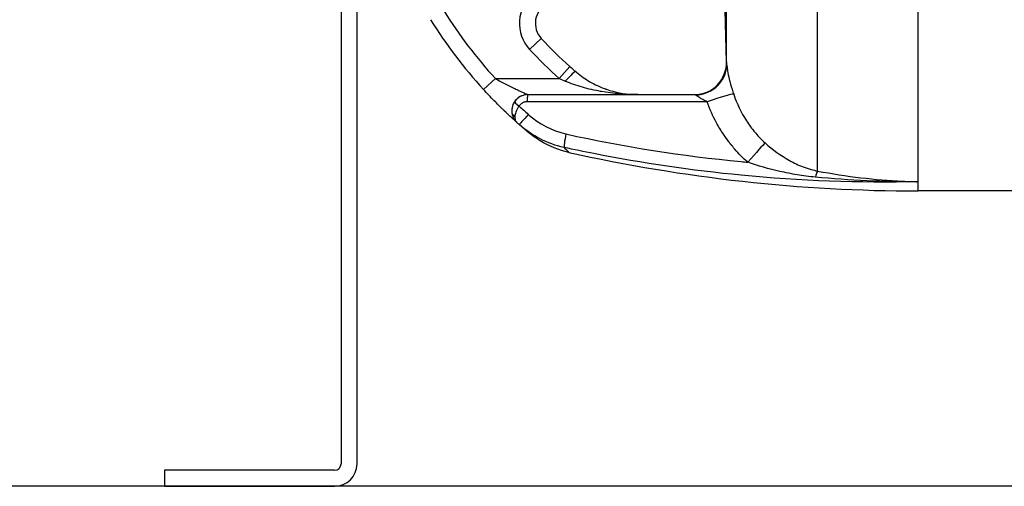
# Model space of a CAD drawing. Header units: millimetres. Extents: x -309 to 8091, y -6405 to -465.
# Tile 29 of 57: x 575 to 882, y -2812 to -2667. Entities that reach past the tile are written whole.
import ezdxf

# ---------------------------------------------------------------- set-up
doc = ezdxf.new("R2010")
doc.units = ezdxf.units.MM
doc.header["$LTSCALE"] = 20
doc.layers.add('02-LINIE-035', color=2, linetype='CONTINUOUS')
doc.layers.add('03-LINIE-050', color=3, linetype='CONTINUOUS')

msp = doc.modelspace()

# ---------------------------------------------------------------- linework, layer by layer
at = {"layer": '02-LINIE-035'}
for p, q in [((824.23, -2713.98), (824.23, -2460.4)), ((795.89, -2680.65), (795.89, -2493.73)), ((675.64, -2537.19), (675.64, -2805.19)), ((680.64, -2805.19), (680.64, -2537.19)), ((794.52, -2632.74), (795.76, -2679.98)), ((855.64, -2717.32), (855.64, -2643.83)), ((738.1, -2672.7), (734.43, -2676.1)), ((795.84, -2679.94), (795.76, -2679.93)), ((747.03, -2681.45), (743.71, -2685.19)), ((720.09, -2688.57), (723.77, -2685.19)), ((723.77, -2685.19), (743.71, -2685.19)), ((733.89, -2690.19), (733.9, -2690.19)), ((733.9, -2690.19), (785.84, -2690.19)), ((855.64, -2720.19), (855.64, -2717.32)), ((889.76, -2720.19), (855.64, -2720.19)), ((620.64, -2807.19), (620.64, -2812.19)), ((673.64, -2807.19), (620.64, -2807.19)), ((620.64, -2812.19), (673.64, -2812.19))]:
    msp.add_line(p, q, dxfattribs=at)
for centre, radius, start, end in [((743.24, -2667.95), 12, 129.8488, 222.7389), ((743.24, -2667.95), 7, 118.8325, 222.7389), ((830.64, -2587.19), 145, 212.0754, 222.5211), ((830.64, -2587.19), 150, 212.0754, 222.5211), ((830.64, -2587.19), 126, 222.7389, 228.4253), ((830.64, -2587.19), 131, 222.7389, 228.4253), ((733.89, -2695.19), 5, 90, 180.9252), ((855.64, -2220.19), 500, 257.4174, 270), ((673.64, -2805.19), 7, 270, 0), ((673.64, -2805.19), 2, 270, 0)]:
    msp.add_arc(centre, radius, start, end, dxfattribs=at)
for centre, major_axis, ratio, start_param, end_param in [((785.84, -2680.19), (0, -10), 0.999978, 0, 1.596108), ((745.57, -2686.81), (3.25, 3.8), 0.105656, 0, 1.44771), ((785.89, -2680.9), (9.99, 0.46), 0.941438, 4.704327, 6.260479), ((751.59, -2683.93), (-23.96, 9.36), 0.162972, 1.299884, 1.380622), ((731.4, -2693.52), (-1.66, 1.12), 0.145795, 0.008816, 1.542827), ((733.9, -2692.19), (0, 2), 0.105084, 0, 1.673623), ((788.73, -2693.41), (9.44, 3.3), 0.061815, 0.116703, 1.438231), ((832.53, -2586.21), (67.28, -131.55), 0.999934, 5.054648, 5.080664), ((730.92, -2695.59), (-1.98, -0.26), 0.601883, 0, 0.942653), ((734.24, -2694.37), (-3.91, -4.24), 0.861739, 5.660318, 5.721192), ((730.95, -2695.77), (-1.96, -0.39), 0.620947, 0, 0.865115), ((734.37, -2694.49), (-3.93, -4.22), 0.529098, 5.661266, 5.722081), ((734.55, -2695.78), (-3.31, -3.74), 0.004968, 4.865162, 6.283185), ((830.62, -2587.2), (-72.6, 131.25), 0.999897, 1.904208, 1.911943), ((746.3, -2701.82), (-1.06, -4.89), 0.076337, 4.85735, 6.145479), ((801.4, -2712.54), (6.63, 7.48), 0.0082, 0.211435, 1.403277), ((822.56, -2723.57), (1.88, 9.82), 0.074371, 0.232232, 0.687786)]:
    msp.add_ellipse(centre, major_axis=major_axis, ratio=ratio, start_param=start_param, end_param=end_param, dxfattribs=at)
for points in [[(795.84, -2679.94), (795.85, -2679.94), (795.87, -2680.18), (795.89, -2680.65)], [(747.03, -2681.45), (747.62, -2681.98), (748.22, -2682.5), (748.81, -2683.01)], [(748.81, -2683.01), (748.9, -2683.08), (748.99, -2683.15), (749.08, -2683.23)], [(733.9, -2690.19), (732.25, -2690.19), (730.66, -2691.04), (729.74, -2692.41)], [(786.25, -2690.31), (786.11, -2690.23), (785.98, -2690.19), (785.84, -2690.19)], [(734.03, -2696.33), (737.38, -2699.33), (741.39, -2701.48), (745.78, -2702.45)], [(745.2, -2706.65), (740, -2705.54), (735.22, -2703.05), (731.23, -2699.52)], [(733.2, -2701.24), (732.99, -2701.05), (732.71, -2700.81), (732.4, -2700.54)], [(733.19, -2701.22), (732.98, -2701.05), (732.73, -2700.83), (732.45, -2700.59)], [(746.72, -2708.18), (746.72, -2708.18), (746.72, -2708.18), (746.72, -2708.18)], [(855.64, -2717.32), (844.93, -2717.4), (834.22, -2716.92), (823.55, -2715.9)]]:
    msp.add_open_spline(points, degree=3, dxfattribs=at)
for points, knots in [([(749.08, -2683.23), (750.42, -2684.35), (751.84, -2685.33), (754.83, -2687.06), (756.43, -2687.8), (758.03, -2688.38)], [0, 0, 0, 0, 0.529178, 0.529178, 1.103805, 1.103805, 1.103805, 1.103805]), ([(795.89, -2680.65), (795.92, -2681.16), (796.01, -2682.26), (796.38, -2684), (796.74, -2685.74), (797.37, -2687.96), (798.08, -2690.06)], [0, 0, 0, 0, 0.5, 0.5, 0.5, 1, 1, 1, 1]), ([(723.77, -2685.19), (724.85, -2685.78), (725.93, -2686.35), (727.01, -2686.9), (727.86, -2687.34), (728.72, -2687.76), (729.55, -2688.17), (729.74, -2688.26), (729.94, -2688.36), (730.13, -2688.45), (730.61, -2688.68), (731.08, -2688.9), (731.54, -2689.12), (731.78, -2689.23), (732.02, -2689.34), (732.24, -2689.44), (732.41, -2689.52), (732.57, -2689.6), (732.73, -2689.67), (732.96, -2689.77), (733.17, -2689.87), (733.36, -2689.95), (733.44, -2689.99), (733.51, -2690.02), (733.58, -2690.05), (733.77, -2690.14), (733.89, -2690.19), (733.89, -2690.19)], [0, 0, 0, 0, 0.279238, 0.279238, 0.279238, 0.5, 0.5, 0.5, 0.552002, 0.552002, 0.552002, 0.681286, 0.681286, 0.681286, 0.75, 0.75, 0.75, 0.800923, 0.800923, 0.800923, 0.875, 0.875, 0.875, 0.906681, 0.906681, 0.906681, 1, 1, 1, 1]), ([(768.3, -2690.19), (764.47, -2690.19), (760.62, -2689.89), (756.82, -2689.23), (756.73, -2689.21), (756.65, -2689.2), (756.57, -2689.18), (754.68, -2688.84), (752.78, -2688.42), (750.9, -2687.88), (749.09, -2687.36), (747.32, -2686.75), (745.57, -2686)], [0, 0, 0, 0, 0.5, 0.5, 0.5, 0.510879, 0.510879, 0.510879, 0.760128, 0.760128, 0.760128, 1, 1, 1, 1]), ([(730.37, -2698.75), (730.33, -2698.71), (730.28, -2698.67), (730.23, -2698.63), (730.02, -2698.44), (729.72, -2698.16), (729.36, -2697.83), (729.14, -2697.64), (728.91, -2697.42), (728.66, -2697.19), (728.49, -2697.03), (728.31, -2696.87), (728.12, -2696.69), (727.66, -2696.26), (727.17, -2695.79), (726.66, -2695.31), (726.46, -2695.11), (726.25, -2694.91), (726.04, -2694.7), (725.2, -2693.89), (724.32, -2693.01), (723.43, -2692.1), (722.32, -2690.97), (721.2, -2689.79), (720.09, -2688.57)], [0, 0, 0, 0, 0.03379, 0.03379, 0.03379, 0.169557, 0.169557, 0.169557, 0.25, 0.25, 0.25, 0.306466, 0.306466, 0.306466, 0.444259, 0.444259, 0.444259, 0.5, 0.5, 0.5, 0.721826, 0.721826, 0.721826, 1, 1, 1, 1]), ([(758.03, -2688.38), (758.1, -2688.41), (758.17, -2688.43), (758.24, -2688.46), (758.28, -2688.47), (758.31, -2688.48), (758.34, -2688.49), (758.36, -2688.5), (758.39, -2688.51), (758.41, -2688.52)], [0.4841756, 0.4841756, 0.4841756, 0.4841756, 0.49512044, 0.49512044, 0.49512044, 0.5, 0.5, 0.5, 0.50377446, 0.50377446, 0.50377446, 0.50377446]), ([(758.41, -2688.52), (761.11, -2689.46), (763.82, -2689.99), (767.15, -2690.18), (767.72, -2690.19), (768.3, -2690.19)], [0, 0, 0, 0, 0.967435, 0.967435, 1.166742, 1.166742, 1.166742, 1.166742]), ([(729.74, -2692.41), (729.38, -2692.95), (729.13, -2693.55), (729, -2694.16), (728.88, -2694.73), (728.86, -2695.3), (728.93, -2695.85)], [0, 0, 0, 0, 0.517352, 0.517352, 0.517352, 1, 1, 1, 1]), ([(733.69, -2692.4), (733.35, -2692.4), (733.01, -2692.46), (732.69, -2692.57), (732.37, -2692.68), (732.07, -2692.85), (731.8, -2693.07), (731.57, -2693.26), (731.36, -2693.48), (731.19, -2693.73)], [0, 0, 0, 0, 0.346227, 0.346227, 0.346227, 0.692595, 0.692595, 0.692595, 1, 1, 1, 1]), ([(789.78, -2692.4), (783.89, -2692.4), (778, -2692.4), (759.3, -2692.4), (746.5, -2692.4), (733.69, -2692.4)], [0, 0, 0, 0, 0.315066, 0.315066, 1, 1, 1, 1]), ([(789.78, -2692.4), (789.34, -2692.18), (788.92, -2691.96), (788.5, -2691.74), (788.15, -2691.55), (787.8, -2691.35), (787.48, -2691.14), (787.47, -2691.14), (787.47, -2691.14), (787.46, -2691.13), (787.2, -2690.97), (786.95, -2690.8), (786.74, -2690.64), (786.73, -2690.64), (786.73, -2690.64), (786.72, -2690.63), (786.54, -2690.51), (786.39, -2690.39), (786.25, -2690.31)], [0, 0, 0, 0, 0.315553, 0.315553, 0.315553, 0.583864, 0.583864, 0.583864, 0.589444, 0.589444, 0.589444, 0.809999, 0.809999, 0.809999, 0.814148, 0.814148, 0.814148, 1, 1, 1, 1]), ([(796.65, -2704.97), (796.62, -2704.94), (796.59, -2704.9), (796.56, -2704.87), (795.98, -2704.11), (795.43, -2703.34), (794.89, -2702.55), (794.11, -2701.39), (793.38, -2700.19), (792.71, -2698.96), (791.56, -2696.86), (790.59, -2694.66), (789.78, -2692.4)], [0, 0, 0, 0, 0.009223, 0.009223, 0.009223, 0.207241, 0.207241, 0.207241, 0.5, 0.5, 0.5, 1, 1, 1, 1]), ([(798.08, -2690.06), (799.07, -2692.97), (800.37, -2695.72), (802.04, -2698.31), (802.45, -2698.95), (802.88, -2699.58), (803.33, -2700.19), (803.77, -2700.79), (804.24, -2701.39), (804.73, -2701.96), (804.8, -2702.05), (804.88, -2702.14), (804.96, -2702.23), (805.86, -2703.28), (806.83, -2704.28), (807.87, -2705.21)], [0, 0, 0, 0, 0.504061, 0.504061, 0.504061, 0.628889, 0.628889, 0.628889, 0.753092, 0.753092, 0.753092, 0.772384, 0.772384, 0.772384, 1, 1, 1, 1]), ([(731.19, -2693.73), (730.8, -2694.25), (730.49, -2694.78), (730.26, -2695.31), (730.05, -2695.8), (729.93, -2696.27), (729.88, -2696.7)], [0, 0, 0, 0, 0.517979, 0.517979, 0.517979, 1, 1, 1, 1]), ([(728.98, -2696.16), (729.06, -2696.56), (729.18, -2696.94), (729.34, -2697.29), (729.48, -2697.61), (729.65, -2697.91), (729.85, -2698.18), (729.93, -2698.29), (730.02, -2698.4), (730.11, -2698.5), (730.15, -2698.54), (730.2, -2698.59), (730.24, -2698.63), (730.26, -2698.65), (730.28, -2698.67), (730.31, -2698.69), (730.32, -2698.7), (730.33, -2698.71), (730.34, -2698.72), (730.34, -2698.73), (730.35, -2698.73), (730.35, -2698.74), (730.36, -2698.74), (730.36, -2698.74), (730.36, -2698.74), (730.36, -2698.75), (730.37, -2698.75), (730.37, -2698.75)], [0, 0, 0, 0, 0.372379, 0.372379, 0.372379, 0.720983, 0.720983, 0.720983, 0.867591, 0.867591, 0.867591, 0.935969, 0.935969, 0.935969, 0.968822, 0.968822, 0.968822, 0.98477, 0.98477, 0.98477, 0.992543, 0.992543, 0.992543, 0.995838, 0.995838, 0.995838, 1, 1, 1, 1]), ([(729.86, -2696.95), (729.84, -2697.26), (729.86, -2697.55), (729.9, -2697.8), (729.97, -2698.21), (730.13, -2698.54), (730.37, -2698.75)], [0, 0, 0, 0, 0.3773337, 0.3773337, 0.3773337, 0.9999323, 0.9999323, 0.9999323, 0.9999323]), ([(732.4, -2700.54), (732.19, -2700.36), (731.96, -2700.16), (731.72, -2699.95), (731.56, -2699.82), (731.4, -2699.67), (731.23, -2699.52)], [0.8695476, 0.8695476, 0.8695476, 0.8695476, 0.9491267, 0.9491267, 0.9491267, 1, 1, 1, 1]), ([(733.73, -2701.69), (733.61, -2701.59), (733.44, -2701.44), (733.2, -2701.24), (733.2, -2701.24), (733.2, -2701.24), (733.2, -2701.24)], [0.6236244, 0.6236244, 0.6236244, 0.6236244, 0.7499587, 0.7499587, 0.7499587, 0.7499773, 0.7499773, 0.7499773, 0.7499773]), ([(746.72, -2708.18), (743.55, -2707.48), (740.47, -2706.24), (737, -2704.13), (736.32, -2703.68), (735.33, -2702.97), (735, -2702.72), (734.56, -2702.37), (734.44, -2702.27), (734.28, -2702.14), (734.23, -2702.1), (734.15, -2702.04), (734.12, -2702.01), (734.08, -2701.98), (734.07, -2701.97), (734.06, -2701.96), (734.05, -2701.96), (734.04, -2701.95), (734.04, -2701.94), (734.02, -2701.93), (734.02, -2701.93), (733.98, -2701.89), (733.98, -2701.9), (733.97, -2701.88), (733.96, -2701.88), (733.92, -2701.85), (733.89, -2701.82), (733.82, -2701.76), (733.78, -2701.73), (733.73, -2701.69)], [0, 0, 0, 0, 0.972334, 0.972334, 1.216488, 1.216488, 1.339477, 1.339477, 1.38559, 1.38559, 1.402885, 1.402885, 1.415887, 1.415887, 1.418895, 1.418895, 1.421915, 1.421915, 1.424944, 1.424944, 1.431049, 1.431049, 1.479644, 1.479644, 1.527643, 1.527643, 1.671653, 1.671653, 1.816613, 1.816613, 1.816613, 1.816613]), ([(745.78, -2702.45), (763.88, -2706.44), (782.11, -2709.28), (800.46, -2711.05), (801.12, -2711.12), (801.79, -2711.18), (802.45, -2711.24)], [0, 0, 0, 0, 0.965203, 0.965203, 0.965203, 1, 1, 1, 1]), ([(745.2, -2706.65), (745.57, -2707.03), (745.88, -2707.34), (746.12, -2707.59), (746.52, -2707.98), (746.72, -2708.18), (746.72, -2708.18)], [0.000059, 0.000059, 0.000059, 0.000059, 0.1888474, 0.1888474, 0.1888474, 0.4998061, 0.4998061, 0.4998061, 0.4998061]), ([(855.64, -2717.32), (837.24, -2717.76), (818.75, -2717.07), (800.43, -2715.3), (785.03, -2713.82), (769.71, -2711.57), (754.49, -2708.57), (751.39, -2707.96), (748.29, -2707.32), (745.2, -2706.65)], [0, 0, 0, 0, 0.497038, 0.497038, 0.497038, 0.91486, 0.91486, 0.91486, 1, 1, 1, 1]), ([(802.45, -2711.24), (800.99, -2709.95), (799.64, -2708.58), (798.38, -2707.11), (797.97, -2706.63), (797.56, -2706.14), (797.17, -2705.64), (796.99, -2705.42), (796.82, -2705.2), (796.65, -2704.97)], [0, 0, 0, 0, 0.677989, 0.677989, 0.677989, 0.90028, 0.90028, 0.90028, 1, 1, 1, 1]), ([(807.87, -2705.21), (810.26, -2707.37), (812.78, -2709.19), (815.5, -2710.69), (816.87, -2711.45), (818.28, -2712.12), (819.73, -2712.68), (820.57, -2713), (821.42, -2713.28), (822.29, -2713.52), (822.92, -2713.7), (823.57, -2713.85), (824.23, -2713.98)], [0, 0, 0, 0, 0.5, 0.5, 0.5, 0.751514, 0.751514, 0.751514, 0.895882, 0.895882, 0.895882, 1, 1, 1, 1]), ([(823.55, -2715.9), (821.64, -2715.71), (819.75, -2715.46), (817.86, -2715.15), (816.07, -2714.86), (814.26, -2714.5), (812.47, -2714.1), (809.07, -2713.33), (805.73, -2712.38), (802.45, -2711.24)], [0, 0, 0, 0, 0.265918, 0.265918, 0.265918, 0.519268, 0.519268, 0.519268, 1, 1, 1, 1]), ([(824.23, -2713.98), (828.72, -2714.84), (833.23, -2715.54), (837.76, -2716.07), (842.1, -2716.59), (846.44, -2716.95), (850.79, -2717.16), (852.41, -2717.23), (854.03, -2717.29), (855.64, -2717.32)], [0, 0, 0, 0, 0.4325445, 0.4325445, 0.4325445, 0.8463181, 0.8463181, 0.8463181, 1, 1, 1, 1])]:
    msp.add_open_spline(points, degree=3, knots=knots, dxfattribs=at)
at = {"layer": '03-LINIE-050'}
msp.add_line((1816.64, -2812.19), (294.9, -2812.19), dxfattribs=at)

doc.saveas('drawing.dxf')
